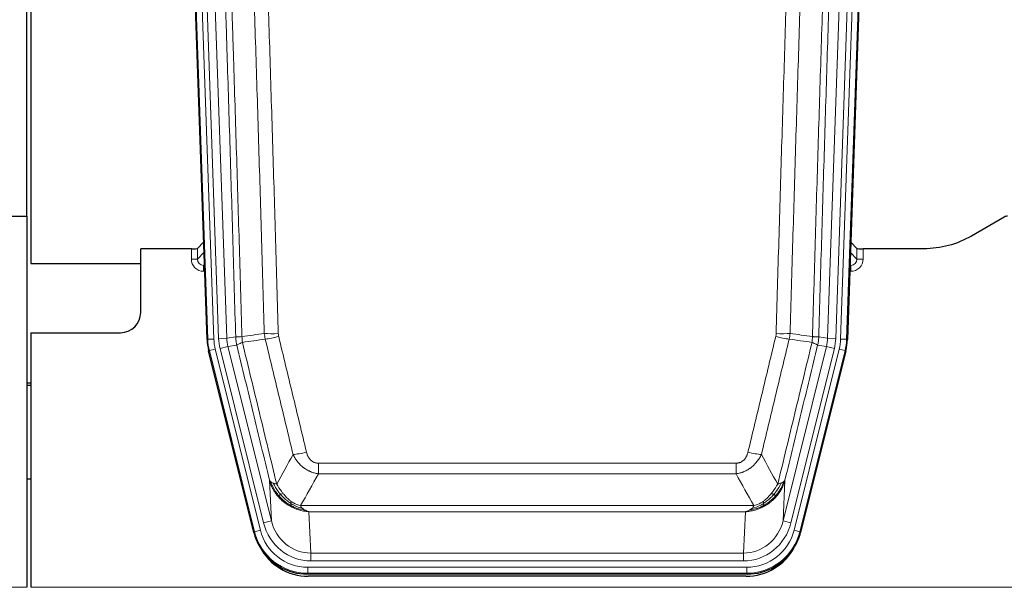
# Model space of a CAD drawing. Header units: inches. Extents: x 0 to 17820, y -10 to 12600.
# Tile 15 of 125: x 2681 to 3165, y 3028 to 3307. Entities that reach past the tile are written whole.
import ezdxf

# ---------------------------------------------------------------- set-up
doc = ezdxf.new("R2010")
doc.units = ezdxf.units.IN
doc.layers.add('1', color=7, linetype='Continuous', true_color=0xffffff)

msp = doc.modelspace()

# ---------------------------------------------------------------- linework, layer by layer
at = {"layer": '1', "color": 2, "linetype": 'Continuous', "lineweight": 25}
for p, q in [((2684.089, 3210.404), (2684.089, 3610.984)), ((2686.089, 3610.656), (2686.089, 3187.146)), ((2772.685, 3149.881), (2759.567, 3525.526)), ((3100.611, 3525.526), (3087.494, 3149.881)), ((2676.132, 3210.396), (2684.089, 3210.396)), ((2684.089, 3210.396), (2684.089, 3028.116)), ((3164.633, 3209.994), (3148.469, 3200.651)), ((2771.018, 3197.618), (2767.991, 3194.483)), ((3092.188, 3194.483), (3089.161, 3197.618)), ((2764.992, 3194.381), (2740.089, 3194.381)), ((2740.089, 3163.146), (2740.089, 3194.381)), ((3125.089, 3194.381), (3095.187, 3194.381)), ((2686.089, 3187.146), (2740.089, 3187.146)), ((2686.089, 3153.146), (2730.089, 3153.146)), ((2686.089, 3153.146), (2686.089, 3028.116)), ((2795.724, 3055.041), (2773.47, 3144.299)), ((3086.709, 3144.299), (3064.455, 3055.041)), ((2686.089, 3128.413), (2684.089, 3128.413)), ((2684.089, 3127.413), (2686.089, 3127.413)), ((2686.11, 3081.145), (2684.123, 3081.145)), ((3038.293, 3034.601), (2821.886, 3034.601)), ((3037.701, 3033.558), (2822.478, 3033.558))]:
    msp.add_line(p, q, dxfattribs=at)
at = {"layer": '1', "color": 110, "linetype": 'Continuous', "lineweight": 13}
for p, q in [((2773.059, 3149.933), (2759.948, 3525.376)), ((2762.942, 3525.481), (2776.053, 3150.038)), ((2765.334, 3524.539), (2778.4, 3150.368)), ((2769.326, 3524.678), (2782.392, 3150.507)), ((3077.787, 3150.507), (3090.853, 3524.678)), ((3094.845, 3524.539), (3081.779, 3150.368)), ((3084.126, 3150.038), (3097.237, 3525.481)), ((3100.231, 3525.376), (3087.12, 3149.933)), ((2764.982, 3189.334), (2764.992, 3194.381)), ((2767.991, 3194.483), (2767.98, 3189.252)), ((2767.98, 3189.252), (2771.194, 3192.58)), ((3088.985, 3192.58), (3092.199, 3189.252)), ((3092.199, 3189.252), (3092.188, 3194.483)), ((3095.187, 3194.381), (3095.197, 3189.334)), ((2771.4, 3186.687), (2770.973, 3186.244)), ((2770.973, 3186.244), (2771.416, 3186.244)), ((2770.973, 3186.244), (2770.973, 3183.325)), ((3088.763, 3186.244), (3089.206, 3186.244)), ((3089.206, 3186.244), (3088.779, 3186.687)), ((3089.206, 3186.244), (3089.206, 3183.325)), ((2770.973, 3183.325), (2771.517, 3183.325)), ((3089.206, 3183.325), (3088.661, 3183.325)), ((2772.685, 3149.881), (2773.059, 3149.933)), ((2776.053, 3150.038), (2773.059, 3149.933)), ((2778.4, 3150.368), (2782.392, 3150.507)), ((2779.097, 3145.406), (2782.973, 3146.372)), ((2782.392, 3150.507), (2786.769, 3151.122)), ((2787.325, 3146.984), (2782.973, 3146.372)), ((2782.973, 3146.372), (2804.325, 3060.734)), ((3055.854, 3060.734), (3077.206, 3146.372)), ((3077.206, 3146.372), (3072.854, 3146.984)), ((3073.41, 3151.122), (3077.787, 3150.507)), ((3077.206, 3146.372), (3081.082, 3145.406)), ((3077.787, 3150.507), (3081.779, 3150.368)), ((3087.12, 3149.933), (3084.126, 3150.038)), ((3087.12, 3149.933), (3087.494, 3149.881)), ((2773.843, 3144.351), (2773.47, 3144.299)), ((2776.75, 3145.076), (2773.843, 3144.351)), ((2796.017, 3055.416), (2773.843, 3144.351)), ((2776.75, 3145.076), (2798.924, 3056.141)), ((2800.449, 3059.768), (2779.097, 3145.406)), ((3059.73, 3059.768), (3081.082, 3145.406)), ((3061.255, 3056.141), (3083.429, 3145.076)), ((3086.336, 3144.351), (3064.162, 3055.416)), ((3086.336, 3144.351), (3083.429, 3145.076)), ((3086.709, 3144.299), (3086.336, 3144.351)), ((2827.418, 3089.089), (3032.761, 3089.089)), ((2827.418, 3083.848), (2827.418, 3089.089)), ((3032.761, 3083.848), (3032.761, 3089.089)), ((3032.761, 3083.848), (2827.418, 3083.848)), ((2804.325, 3060.734), (2803.368, 3080.789)), ((3056.811, 3080.789), (3055.854, 3060.734)), ((2818.687, 3068.229), (3041.492, 3068.229)), ((2822.8, 3065.199), (2823.768, 3044.92)), ((3037.379, 3065.199), (2822.8, 3065.199)), ((3036.411, 3044.92), (3037.379, 3065.199)), ((2800.449, 3059.768), (2804.325, 3060.734)), ((3059.73, 3059.768), (3055.854, 3060.734)), ((2795.724, 3055.041), (2796.017, 3055.416)), ((2798.924, 3056.141), (2796.017, 3055.416)), ((3064.162, 3055.416), (3061.255, 3056.141)), ((3064.162, 3055.416), (3064.455, 3055.041)), ((2823.768, 3044.92), (3036.411, 3044.92)), ((2823.768, 3041.056), (2823.768, 3044.92)), ((3036.411, 3041.056), (3036.411, 3044.92)), ((3036.411, 3041.056), (2823.768, 3041.056)), ((2822.179, 3034.976), (2821.886, 3034.601)), ((2822.179, 3037.972), (3038, 3037.972)), ((2822.179, 3034.976), (2822.179, 3037.972)), ((3038, 3034.976), (2822.179, 3034.976)), ((3038, 3034.976), (3038, 3037.972)), ((3038.293, 3034.601), (3038, 3034.976)), ((2196.089, 3028.116), (2684.089, 3028.116)), ((2686.089, 3028.116), (3174.089, 3028.116))]:
    msp.add_line(p, q, dxfattribs=at)
at = {"layer": '1', "color": 2, "linetype": 'Continuous', "lineweight": 25}
msp.add_arc((2730.089, 3163.146), 10, 270, 0, dxfattribs=at)
for centre, major_axis, ratio, start_param, end_param in [((3166.135, 3207.391), (0.923, -2.86), 0.9982885, 2.8298327, 3.3530369), ((2764.993, 3194.486), (-3, 0), 0.0349646, 1.5706703, 3.1078402), ((3095.186, 3194.486), (3, 0), 0.0349646, 3.1753451, 4.712515), ((2799.706, 3150.832, 0), (26.774, 3.763), 0.9986144, 3.0370169, 3.2461684), ((3060.473, 3150.832, 0), (-26.774, 3.763), 0.9986144, 3.0370169, 3.2461684), ((2821.944, 3061.638, 0), (16.66, 21.323), 0.9977958, 2.4794378, 2.7643876), ((3038.235, 3061.638, 0), (-16.66, 21.323), 0.9977958, 3.5187977, 3.8037475), ((2821.944, 3061.638, 0), (16.66, 21.323), 0.9977958, 2.7643876, 3.8037475), ((2822.504, 3060.575, 0), (16.639, 21.297), 0.9990195, 2.7203481, 3.8043419), ((3037.675, 3060.575, 0), (-16.639, 21.297), 0.9990195, 2.4788434, 3.5628372), ((3038.235, 3061.638, 0), (-16.66, 21.323), 0.9977958, 2.4794378, 3.5187977)]:
    msp.add_ellipse(centre, major_axis=major_axis, ratio=ratio, start_param=start_param, end_param=end_param, dxfattribs=at)
at = {"layer": '1', "color": 110, "linetype": 'Continuous', "lineweight": 13}
for centre, major_axis, ratio, start_param, end_param in [((2770.985, 3189.334), (-3.237, -5.067), 0.9977321, 5.2798208, 6.8506171), ((2764.982, 3189.255), (-3, 0.006), 0.0261769, 3.175273, 4.7124429), ((2770.985, 3189.255), (-1.726, -2.474), 0.9943829, 5.3201387, 6.890935), ((3089.194, 3189.334), (3.237, -5.067), 0.9977321, 5.7157535, 7.2865499), ((3089.194, 3189.255), (1.726, -2.474), 0.9943829, 5.6754356, 7.2462319), ((3095.197, 3189.255), (-3, -0.006), 0.0261769, 4.7123351, 6.249505), ((2807.723, 3153.827), (-9.996, -0.288), 0.1133347, 0.8101184, 1.5675278), ((2807.91, 3152.421), (-9.719, -2.353), 0.1107863, 0.7983441, 1.5439815), ((3052.269, 3152.421), (-9.719, 2.353), 0.1107863, 1.5976112, 2.3432486), ((3052.456, 3153.827), (-9.996, 0.288), 0.1133347, 1.5740649, 2.3314742), ((2800.071, 3150.883), (-26.766, -3.762), 0.9989218, 6.1786096, 6.387761), ((2800.071, 3150.883, 0), (23.799, 3.345), 0.9986144, 3.0370169, 3.2461684), ((2802.418, 3151.213), (-23.799, -3.345), 0.9986144, 6.1786096, 6.387761), ((2802.418, 3151.213), (-19.844, -2.789), 0.9980617, 6.1786096, 6.387761), ((3057.761, 3151.213), (19.844, -2.789), 0.9980617, 6.1786096, 6.387761), ((3057.761, 3151.213), (23.799, -3.345), 0.9986144, 6.1786096, 6.387761), ((3060.108, 3150.883, 0), (-23.799, 3.345), 0.9986144, 3.0370169, 3.2461684), ((3060.108, 3150.883), (26.766, -3.762), 0.9989218, 6.1786096, 6.387761), ((2821.571, 3095.846), (-9.722, -2.342), 0.1329353, 0.7958322, 1.5387903), ((3038.608, 3095.846), (9.722, -2.342), 0.1329353, 4.744395, 5.4873531), ((2823.688, 3065.903, 0), (1.185, -24.82), 0.9658521, 4.9157844, 6.2370968), ((2823.688, 3065.903), (1.001, -20.961), 0.9530564, 4.9157844, 6.2370968), ((3036.491, 3065.903), (-1.001, -20.961), 0.9530564, 0.0460885, 1.3674009), ((3036.491, 3065.903, 0), (-1.185, -24.82), 0.9658521, 0.0460885, 1.3674009), ((2822.231, 3062.005), (-16.651, -21.313), 0.9982842, 5.6210305, 6.9453401), ((2822.231, 3062.005, 0), (14.809, 18.954), 0.9977958, 2.4794378, 3.8037475), ((3037.948, 3062.005, 0), (-14.809, 18.954), 0.9977958, 2.4794378, 3.8037475), ((3037.948, 3062.005), (16.651, -21.313), 0.9982842, 5.6210305, 6.9453401)]:
    msp.add_ellipse(centre, major_axis=major_axis, ratio=ratio, start_param=start_param, end_param=end_param, dxfattribs=at)
for points, knots in [([(2777.629, 3524.086), (2778.2, 3508.532), (2779.328, 3477.422), (2780.973, 3430.757), (2782.04, 3399.647), (2782.828, 3376.314), (2783.219, 3364.648), (2783.671, 3351.037), (2783.863, 3345.204), (2783.991, 3341.315), (2784.055, 3339.371), (2784.374, 3329.649), (2784.754, 3317.986), (2785.191, 3304.383), (2785.378, 3298.554), (2785.502, 3294.669), (2785.564, 3292.726), (2786.12, 3275.243), (2787.093, 3244.187), (2788.504, 3197.677), (2789.412, 3166.719), (2789.858, 3151.253)], [0, 0, 0, 0, 0.125, 0.25, 0.375, 0.375, 0.4375, 0.46875, 0.484375, 0.484375, 0.5, 0.5, 0.5625, 0.59375, 0.609375, 0.609375, 0.625, 0.625, 0.75, 0.875, 1, 1, 1, 1]), ([(3070.321, 3151.253), (3070.377, 3153.186), (3070.433, 3155.119), (3070.545, 3158.987), (3070.713, 3164.789), (3071.109, 3178.329), (3071.452, 3189.942), (3072.145, 3213.175), (3073.086, 3244.174), (3074.544, 3290.738), (3075.548, 3321.825), (3076.122, 3339.323), (3076.186, 3341.267), (3076.314, 3345.156), (3076.507, 3350.99), (3076.958, 3364.603), (3077.35, 3376.273), (3077.678, 3386), (3077.744, 3387.946), (3077.876, 3391.836), (3078.074, 3397.672), (3078.539, 3411.289), (3078.942, 3422.96), (3079.754, 3446.301), (3080.851, 3477.419), (3081.979, 3508.532), (3082.55, 3524.086)], [0, 0, 0, 0, 0.015625, 0.015625, 0.03125, 0.0625, 0.125, 0.125, 0.25, 0.375, 0.5, 0.5, 0.515625, 0.515625, 0.53125, 0.5625, 0.625, 0.625, 0.640625, 0.640625, 0.65625, 0.6875, 0.75, 0.75, 0.875, 1, 1, 1, 1]), ([(2786.769, 3151.122), (2786.324, 3166.532), (2785.418, 3197.378), (2784.011, 3243.719), (2783.041, 3274.663), (2782.487, 3292.082), (2782.425, 3294.018), (2782.301, 3297.889), (2782.115, 3303.697), (2781.678, 3317.251), (2781.3, 3328.872), (2780.982, 3338.558), (2780.918, 3340.496), (2780.79, 3344.371), (2780.599, 3350.183), (2780.148, 3363.745), (2779.758, 3375.369), (2778.972, 3398.618), (2777.909, 3429.616), (2776.268, 3476.114), (2775.143, 3507.112), (2774.574, 3522.611)], [0, 0, 0, 0, 0.125, 0.25, 0.375, 0.375, 0.390625, 0.390625, 0.40625, 0.4375, 0.5, 0.5, 0.515625, 0.515625, 0.53125, 0.5625, 0.625, 0.625, 0.75, 0.875, 1, 1, 1, 1]), ([(2800.855, 3152.807), (2800.417, 3168.026), (2799.525, 3198.488), (2798.603, 3228.998), (2797.9, 3251.898), (2797.664, 3259.534), (2797.188, 3274.813), (2796.947, 3282.455), (2796.221, 3305.391), (2795.729, 3320.688), (2795.105, 3339.817), (2794.98, 3343.643), (2794.728, 3351.295), (2794.349, 3362.773), (2793.966, 3374.252), (2793.194, 3397.208), (2792.151, 3427.817), (2790.541, 3473.731), (2789.439, 3504.342), (2788.881, 3519.647)], [0, 0, 0, 0, 0.125, 0.25, 0.25, 0.3125, 0.3125, 0.375, 0.375, 0.5, 0.5, 0.53125, 0.53125, 0.5625, 0.625, 0.625, 0.75, 0.875, 1, 1, 1, 1]), ([(2795.764, 3519.991), (2796.322, 3504.666), (2797.422, 3474.018), (2799.03, 3428.046), (2800.072, 3397.399), (2800.843, 3374.414), (2801.225, 3362.921), (2801.604, 3351.429), (2801.855, 3343.767), (2801.98, 3339.937), (2802.604, 3320.783), (2803.095, 3305.467), (2803.82, 3282.503), (2804.06, 3274.851), (2804.536, 3259.553), (2804.772, 3251.907), (2805.474, 3228.979), (2806.395, 3198.431), (2807.285, 3167.931), (2807.723, 3152.693)], [0, 0, 0, 0, 0.125, 0.25, 0.375, 0.375, 0.4375, 0.46875, 0.46875, 0.5, 0.5, 0.625, 0.625, 0.6875, 0.6875, 0.75, 0.75, 0.875, 1, 1, 1, 1]), ([(3052.456, 3152.693), (3052.894, 3167.931), (3053.784, 3198.431), (3054.705, 3228.979), (3055.407, 3251.907), (3055.643, 3259.553), (3056.119, 3274.851), (3056.359, 3282.503), (3057.084, 3305.467), (3057.575, 3320.783), (3058.199, 3339.937), (3058.324, 3343.767), (3058.575, 3351.429), (3058.954, 3362.921), (3059.336, 3374.414), (3060.107, 3397.399), (3061.149, 3428.046), (3062.757, 3474.018), (3063.857, 3504.666), (3064.415, 3519.991)], [0, 0, 0, 0, 0.125, 0.25, 0.25, 0.3125, 0.3125, 0.375, 0.375, 0.5, 0.5, 0.53125, 0.53125, 0.5625, 0.625, 0.625, 0.75, 0.875, 1, 1, 1, 1]), ([(3071.298, 3519.647), (3070.74, 3504.342), (3069.638, 3473.731), (3068.028, 3427.817), (3066.985, 3397.208), (3066.213, 3374.252), (3065.83, 3362.773), (3065.451, 3351.295), (3065.199, 3343.643), (3065.074, 3339.817), (3064.45, 3320.688), (3063.958, 3305.391), (3063.231, 3282.455), (3062.991, 3274.813), (3062.515, 3259.534), (3062.279, 3251.898), (3061.576, 3228.998), (3060.654, 3198.488), (3059.762, 3168.026), (3059.324, 3152.807)], [0, 0, 0, 0, 0.125, 0.25, 0.375, 0.375, 0.4375, 0.46875, 0.46875, 0.5, 0.5, 0.625, 0.625, 0.6875, 0.6875, 0.75, 0.75, 0.875, 1, 1, 1, 1]), ([(3085.605, 3522.611), (3085.036, 3507.112), (3083.911, 3476.11), (3082.817, 3445.103), (3082.008, 3421.846), (3081.606, 3410.217), (3081.142, 3396.649), (3080.944, 3390.834), (3080.813, 3386.957), (3080.747, 3385.018), (3080.419, 3375.327), (3080.029, 3363.698), (3079.579, 3350.134), (3079.387, 3344.321), (3079.259, 3340.447), (3079.196, 3338.509), (3078.623, 3321.074), (3077.622, 3290.1), (3076.167, 3243.705), (3074.761, 3197.375), (3073.855, 3166.533), (3073.41, 3151.122)], [0, 0, 0, 0, 0.125, 0.25, 0.25, 0.3125, 0.34375, 0.359375, 0.359375, 0.375, 0.375, 0.4375, 0.46875, 0.484375, 0.484375, 0.5, 0.5, 0.625, 0.75, 0.875, 1, 1, 1, 1]), ([(2786.769, 3151.122), (2786.794, 3151.12), (2786.845, 3151.117), (2787.033, 3151.114), (2787.303, 3151.116), (2787.778, 3151.123), (2788.562, 3151.152), (2789.426, 3151.219), (2789.858, 3151.253)], [0, 0, 0, 0, 0.1250992, 0.25018, 0.3752424, 0.5002868, 0.7501372, 1, 1, 1, 1]), ([(2790.07, 3148.418), (2789.995, 3148.884), (2789.953, 3149.354), (2789.895, 3150.299), (2789.879, 3150.775), (2789.858, 3151.253)], [0, 0, 0, 0, 0.5, 0.5, 1, 1, 1, 1]), ([(2807.91, 3151.281), (2807.854, 3151.513), (2807.811, 3151.747), (2807.748, 3152.217), (2807.729, 3152.454), (2807.723, 3152.693)], [0, 0, 0, 0, 0.5, 0.5, 1, 1, 1, 1]), ([(2807.91, 3151.281), (2810.195, 3141.803), (2812.477, 3132.33), (2815.892, 3118.129), (2817.029, 3113.397), (2819.302, 3103.936), (2820.437, 3099.207), (2821.571, 3094.479)], [0, 0, 0, 0, 0.5, 0.5, 0.75, 0.75, 1, 1, 1, 1]), ([(3038.608, 3094.479), (3039.742, 3099.207), (3040.877, 3103.936), (3043.149, 3113.397), (3044.287, 3118.129), (3047.702, 3132.33), (3049.984, 3141.803), (3052.269, 3151.281)], [0, 0, 0, 0, 0.25, 0.25, 0.5, 0.5, 1, 1, 1, 1]), ([(3052.456, 3152.693), (3052.45, 3152.454), (3052.431, 3152.217), (3052.368, 3151.747), (3052.325, 3151.513), (3052.269, 3151.281)], [0, 0, 0, 0, 0.5, 0.5, 1, 1, 1, 1]), ([(3070.321, 3151.253), (3070.3, 3150.775), (3070.284, 3150.299), (3070.226, 3149.354), (3070.184, 3148.884), (3070.109, 3148.418)], [0, 0, 0, 0, 0.5, 0.5, 1, 1, 1, 1]), ([(3070.321, 3151.253), (3070.51, 3151.237), (3070.912, 3151.205), (3071.477, 3151.168), (3072.032, 3151.139), (3072.648, 3151.117), (3073.207, 3151.108), (3073.342, 3151.117), (3073.41, 3151.122)], [0, 0, 0, 0, 0.1064395, 0.2252974, 0.3565726, 0.5002636, 0.7501339, 1, 1, 1, 1]), ([(2787.325, 3146.984), (2787.256, 3147.288), (2787.102, 3147.966), (2786.909, 3149.167), (2786.802, 3150.245), (2786.776, 3150.943), (2786.769, 3151.122)], [0, 0, 0, 0, 0.2247758, 0.4999124, 0.8717677, 1, 1, 1, 1]), ([(2787.325, 3146.984), (2787.346, 3147.035), (2787.424, 3147.101), (2787.688, 3147.268), (2787.873, 3147.368), (2788.345, 3147.605), (2788.63, 3147.742), (2789.289, 3148.052), (2789.661, 3148.226), (2790.07, 3148.418)], [0, 0, 0, 0, 0.25, 0.25, 0.5, 0.5, 0.75, 0.75, 1, 1, 1, 1]), ([(2803.368, 3080.789), (2802.037, 3086.297), (2800.704, 3091.807), (2798.037, 3102.832), (2796.701, 3108.346), (2792.691, 3124.895), (2790.011, 3135.936), (2787.325, 3146.984)], [0, 0, 0, 0, 0.25, 0.25, 0.5, 0.5, 1, 1, 1, 1]), ([(2790.07, 3148.418), (2792.892, 3136.794), (2795.708, 3125.178), (2799.922, 3107.766), (2801.324, 3101.965), (2804.127, 3090.366), (2805.526, 3084.57), (2806.924, 3078.775)], [0, 0, 0, 0, 0.5, 0.5, 0.75, 0.75, 1, 1, 1, 1]), ([(2814.991, 3093.284), (2813.856, 3098.005), (2812.719, 3102.728), (2810.444, 3112.176), (2809.305, 3116.902), (2805.886, 3131.083), (2803.602, 3140.542), (2801.314, 3150.008)], [0, 0, 0, 0, 0.25, 0.25, 0.5, 0.5, 1, 1, 1, 1]), ([(3058.865, 3150.008), (3056.577, 3140.542), (3054.293, 3131.083), (3050.874, 3116.902), (3049.735, 3112.176), (3047.46, 3102.728), (3046.323, 3098.005), (3045.188, 3093.284)], [0, 0, 0, 0, 0.5, 0.5, 0.75, 0.75, 1, 1, 1, 1]), ([(3053.255, 3078.775), (3054.653, 3084.57), (3056.052, 3090.366), (3058.855, 3101.965), (3060.257, 3107.766), (3064.471, 3125.178), (3067.287, 3136.794), (3070.109, 3148.418)], [0, 0, 0, 0, 0.25, 0.25, 0.5, 0.5, 1, 1, 1, 1]), ([(3072.854, 3146.984), (3070.168, 3135.936), (3067.488, 3124.895), (3063.478, 3108.346), (3062.142, 3102.832), (3059.475, 3091.807), (3058.142, 3086.297), (3056.811, 3080.789)], [0, 0, 0, 0, 0.5, 0.5, 0.75, 0.75, 1, 1, 1, 1]), ([(3070.109, 3148.418), (3070.517, 3148.226), (3070.89, 3148.052), (3071.549, 3147.742), (3071.834, 3147.605), (3072.306, 3147.368), (3072.491, 3147.268), (3072.755, 3147.101), (3072.833, 3147.035), (3072.854, 3146.984)], [0, 0, 0, 0, 0.25, 0.25, 0.5, 0.5, 0.75, 0.75, 1, 1, 1, 1]), ([(3073.41, 3151.122), (3073.403, 3150.943), (3073.377, 3150.245), (3073.27, 3149.167), (3073.077, 3147.966), (3072.923, 3147.288), (3072.854, 3146.984)], [0, 0, 0, 0, 0.1283244, 0.5000876, 0.7752121, 1, 1, 1, 1]), ([(2827.418, 3083.848), (2827.083, 3083.896), (2826.75, 3083.955), (2826.087, 3084.094), (2825.759, 3084.174), (2824.783, 3084.444), (2824.145, 3084.666), (2823.443, 3084.963), (2823.365, 3084.997), (2823.209, 3085.066), (2823.132, 3085.101), (2822.9, 3085.208), (2822.747, 3085.281), (2822.293, 3085.51), (2821.698, 3085.833), (2821.125, 3086.195), (2820.704, 3086.48), (2820.495, 3086.626), (2820.29, 3086.778), (2820.154, 3086.88), (2820.086, 3086.932), (2819.48, 3087.401), (2818.972, 3087.849), (2818.253, 3088.566), (2818.021, 3088.812), (2817.682, 3089.192), (2817.571, 3089.321), (2817.353, 3089.581), (2817.245, 3089.714), (2816.718, 3090.381), (2816.33, 3090.935), (2815.615, 3092.082), (2815.289, 3092.674), (2814.991, 3093.284)], [0, 0, 0, 0, 0.0625, 0.0625, 0.125, 0.125, 0.25, 0.25, 0.265625, 0.265625, 0.28125, 0.28125, 0.3125, 0.3125, 0.375, 0.4375, 0.4375, 0.46875, 0.484375, 0.484375, 0.5, 0.5, 0.625, 0.625, 0.6875, 0.6875, 0.71875, 0.71875, 0.75, 0.75, 0.875, 0.875, 1, 1, 1, 1]), ([(2827.418, 3089.089), (2827.236, 3089.089), (2827.053, 3089.096), (2826.689, 3089.128), (2826.51, 3089.152), (2826.154, 3089.218), (2825.979, 3089.259), (2825.632, 3089.358), (2825.461, 3089.417), (2825.25, 3089.502), (2825.208, 3089.52), (2825.124, 3089.557), (2825, 3089.613), (2824.879, 3089.674), (2824.64, 3089.801), (2824.332, 3089.988), (2824.045, 3090.205), (2823.872, 3090.35), (2823.837, 3090.379), (2823.769, 3090.439), (2823.736, 3090.47), (2823.636, 3090.563), (2823.571, 3090.626), (2823.381, 3090.819), (2823.262, 3090.953), (2823.035, 3091.231), (2822.928, 3091.374), (2822.725, 3091.669), (2822.63, 3091.821), (2822.517, 3092.016), (2822.494, 3092.055), (2822.451, 3092.134), (2822.429, 3092.174), (2822.365, 3092.293), (2822.324, 3092.374), (2822.205, 3092.616), (2822.132, 3092.78), (2821.995, 3093.11), (2821.931, 3093.278), (2821.755, 3093.785), (2821.655, 3094.129), (2821.571, 3094.479)], [0, 0, 0, 0, 0.0625, 0.0625, 0.125, 0.125, 0.1875, 0.1875, 0.25, 0.25, 0.265625, 0.265625, 0.28125, 0.3125, 0.3125, 0.375, 0.4375, 0.4375, 0.453125, 0.453125, 0.46875, 0.46875, 0.5, 0.5, 0.5625, 0.5625, 0.625, 0.625, 0.6875, 0.6875, 0.703125, 0.703125, 0.71875, 0.71875, 0.75, 0.75, 0.8125, 0.8125, 0.875, 0.875, 1, 1, 1, 1]), ([(3038.608, 3094.479), (3038.587, 3094.392), (3038.565, 3094.304), (3038.519, 3094.13), (3038.494, 3094.043), (3038.419, 3093.784), (3038.365, 3093.613), (3038.247, 3093.275), (3038.183, 3093.108), (3038.047, 3092.778), (3037.973, 3092.616), (3037.816, 3092.294), (3037.732, 3092.136), (3037.597, 3091.903), (3037.55, 3091.826), (3037.454, 3091.673), (3037.404, 3091.597), (3037.25, 3091.373), (3037.142, 3091.228), (3036.914, 3090.95), (3036.794, 3090.815), (3036.605, 3090.622), (3036.508, 3090.528), (3036.407, 3090.437), (3036.339, 3090.377), (3036.304, 3090.347), (3036.129, 3090.201), (3035.985, 3090.092), (3035.538, 3089.79), (3035.221, 3089.621), (3034.801, 3089.451), (3034.716, 3089.419), (3034.543, 3089.36), (3034.456, 3089.332), (3034.195, 3089.257), (3034.019, 3089.216), (3033.664, 3089.152), (3033.485, 3089.128), (3033.125, 3089.096), (3032.943, 3089.089), (3032.761, 3089.089)], [0, 0, 0, 0, 0.03125, 0.03125, 0.0625, 0.0625, 0.125, 0.125, 0.1875, 0.1875, 0.25, 0.25, 0.3125, 0.3125, 0.34375, 0.34375, 0.375, 0.375, 0.4375, 0.4375, 0.5, 0.5, 0.53125, 0.546875, 0.546875, 0.5625, 0.5625, 0.625, 0.625, 0.75, 0.75, 0.78125, 0.78125, 0.8125, 0.8125, 0.875, 0.875, 0.9375, 0.9375, 1, 1, 1, 1]), ([(3045.188, 3093.284), (3044.89, 3092.673), (3044.564, 3092.082), (3043.851, 3090.938), (3043.464, 3090.386), (3042.836, 3089.59), (3042.564, 3089.265), (3042.279, 3088.948), (3042.164, 3088.823), (3042.106, 3088.76), (3041.93, 3088.574), (3041.811, 3088.452), (3041.209, 3087.852), (3040.7, 3087.402), (3040.028, 3086.881), (3039.891, 3086.779), (3039.684, 3086.629), (3039.615, 3086.579), (3039.475, 3086.481), (3039.405, 3086.433), (3039.053, 3086.194), (3038.766, 3086.013), (3037.89, 3085.499), (3037.285, 3085.195), (3036.582, 3084.898), (3036.503, 3084.865), (3036.345, 3084.802), (3036.266, 3084.771), (3036.028, 3084.679), (3035.869, 3084.621), (3035.389, 3084.454), (3035.067, 3084.353), (3034.091, 3084.083), (3033.431, 3083.945), (3032.761, 3083.848)], [0, 0, 0, 0, 0.125, 0.125, 0.25, 0.25, 0.3125, 0.328125, 0.328125, 0.34375, 0.34375, 0.375, 0.375, 0.5, 0.5, 0.53125, 0.53125, 0.546875, 0.546875, 0.5625, 0.5625, 0.625, 0.625, 0.75, 0.75, 0.765625, 0.765625, 0.78125, 0.78125, 0.8125, 0.8125, 0.875, 0.875, 1, 1, 1, 1]), ([(2807.399, 3072.963), (2807.152, 3073.269), (2806.595, 3073.961), (2805.761, 3075.184), (2804.878, 3076.725), (2804.01, 3078.613), (2803.591, 3080.032), (2803.368, 3080.789)], [0, 0, 0, 0, 0.132495, 0.2987501, 0.4987593, 0.7325133, 1, 1, 1, 1]), ([(2807.889, 3073.193), (2807.455, 3073.703), (2807.045, 3074.233), (2805.515, 3076.415), (2804.619, 3078.194), (2804.007, 3080.007)], [0, 0, 0, 0, 0.25, 0.25, 1, 1, 1, 1]), ([(2808.875, 3073.72), (2808.504, 3074.152), (2808.147, 3074.596), (2806.786, 3076.415), (2805.916, 3077.869), (2805.217, 3079.335)], [0, 0, 0, 0, 0.25, 0.25, 1, 1, 1, 1]), ([(2810.099, 3074.169), (2809.801, 3074.539), (2809.51, 3074.917), (2808.383, 3076.447), (2807.617, 3077.635), (2806.924, 3078.775)], [0, 0, 0, 0, 0.25, 0.25, 1, 1, 1, 1]), ([(3053.255, 3078.775), (3052.562, 3077.635), (3051.796, 3076.447), (3050.669, 3074.917), (3050.378, 3074.539), (3050.079, 3074.169)], [0, 0, 0, 0, 0.75, 0.75, 1, 1, 1, 1]), ([(3054.962, 3079.335), (3054.263, 3077.869), (3053.393, 3076.415), (3052.032, 3074.596), (3051.675, 3074.152), (3051.304, 3073.72)], [0, 0, 0, 0, 0.75, 0.75, 1, 1, 1, 1]), ([(3056.172, 3080.007), (3055.56, 3078.194), (3054.664, 3076.415), (3053.134, 3074.233), (3052.724, 3073.703), (3052.29, 3073.193)], [0, 0, 0, 0, 0.75, 0.75, 1, 1, 1, 1]), ([(3056.811, 3080.789), (3056.69, 3080.355), (3056.456, 3079.517), (3056.015, 3078.334), (3055.545, 3077.263), (3055.056, 3076.301), (3054.563, 3075.446), (3054.081, 3074.691), (3053.62, 3074.034), (3053.192, 3073.466), (3052.911, 3073.123), (3052.78, 3072.963)], [0, 0, 0, 0, 0.1527923, 0.2951653, 0.4271184, 0.5486511, 0.6597631, 0.7604539, 0.8507236, 0.9305721, 1, 1, 1, 1]), ([(3054.962, 3079.335), (3054.839, 3079.283), (3054.711, 3079.233), (3054.379, 3079.111), (3054.168, 3079.04), (3053.726, 3078.904), (3053.495, 3078.839), (3053.255, 3078.775)], [0, 0, 0, 0, 0.25, 0.25, 0.625, 0.625, 1, 1, 1, 1]), ([(3056.172, 3080.007), (3056.133, 3079.976), (3056.093, 3079.946), (3055.925, 3079.827), (3055.786, 3079.74), (3055.483, 3079.572), (3055.319, 3079.491), (3055.083, 3079.386), (3055.023, 3079.36), (3054.962, 3079.335)], [0, 0, 0, 0, 0.125, 0.125, 0.5, 0.5, 0.875, 0.875, 1, 1, 1, 1]), ([(3056.811, 3080.789), (3056.727, 3080.581), (3056.585, 3080.381), (3056.322, 3080.129), (3056.25, 3080.067), (3056.172, 3080.007)], [0, 0, 0, 0, 0.75, 0.75, 1, 1, 1, 1]), ([(2807.889, 3073.193), (2807.92, 3073.21), (2807.953, 3073.228), (2808.087, 3073.303), (2808.2, 3073.366), (2808.449, 3073.502), (2808.586, 3073.574), (2808.777, 3073.671), (2808.826, 3073.696), (2808.875, 3073.72)], [0, 0, 0, 0, 0.125, 0.125, 0.5, 0.5, 0.875, 0.875, 1, 1, 1, 1]), ([(2808.875, 3073.72), (2808.974, 3073.768), (2809.075, 3073.816), (2809.332, 3073.93), (2809.489, 3073.994), (2809.8, 3074.1), (2809.953, 3074.143), (2810.099, 3074.169)], [0, 0, 0, 0, 0.25, 0.25, 0.625, 0.625, 1, 1, 1, 1]), ([(2813.919, 3069.308), (2813.69, 3069.455), (2813.463, 3069.606), (2812.561, 3070.232), (2811.902, 3070.748), (2810.632, 3071.859), (2810.022, 3072.455), (2809.25, 3073.291), (2809.061, 3073.504), (2808.875, 3073.72)], [0, 0, 0, 0, 0.125, 0.125, 0.5, 0.5, 0.875, 0.875, 1, 1, 1, 1]), ([(2814.069, 3070.29), (2813.889, 3070.421), (2813.71, 3070.556), (2813.003, 3071.115), (2812.488, 3071.574), (2811.494, 3072.555), (2811.015, 3073.077), (2810.4, 3073.8), (2810.249, 3073.984), (2810.099, 3074.169)], [0, 0, 0, 0, 0.125, 0.125, 0.5, 0.5, 0.875, 0.875, 1, 1, 1, 1]), ([(3050.079, 3074.169), (3049.93, 3073.984), (3049.779, 3073.8), (3049.164, 3073.077), (3048.685, 3072.555), (3047.691, 3071.574), (3047.176, 3071.115), (3046.469, 3070.556), (3046.29, 3070.421), (3046.11, 3070.29)], [0, 0, 0, 0, 0.125, 0.125, 0.5, 0.5, 0.875, 0.875, 1, 1, 1, 1]), ([(3051.304, 3073.72), (3051.118, 3073.504), (3050.929, 3073.291), (3050.157, 3072.455), (3049.547, 3071.859), (3048.277, 3070.748), (3047.618, 3070.232), (3046.716, 3069.606), (3046.489, 3069.455), (3046.26, 3069.308)], [0, 0, 0, 0, 0.125, 0.125, 0.5, 0.5, 0.875, 0.875, 1, 1, 1, 1]), ([(3051.304, 3073.72), (3051.205, 3073.768), (3051.104, 3073.816), (3050.847, 3073.93), (3050.69, 3073.994), (3050.379, 3074.1), (3050.226, 3074.143), (3050.079, 3074.169)], [0, 0, 0, 0, 0.25, 0.25, 0.625, 0.625, 1, 1, 1, 1]), ([(3052.29, 3073.193), (3052.259, 3073.21), (3052.226, 3073.228), (3052.092, 3073.303), (3051.979, 3073.366), (3051.73, 3073.502), (3051.593, 3073.574), (3051.402, 3073.671), (3051.353, 3073.696), (3051.304, 3073.72)], [0, 0, 0, 0, 0.125, 0.125, 0.5, 0.5, 0.875, 0.875, 1, 1, 1, 1]), ([(2807.399, 3072.963), (2807.435, 3072.969), (2807.478, 3072.984), (2807.583, 3073.029), (2807.645, 3073.061), (2807.771, 3073.128), (2807.828, 3073.159), (2807.889, 3073.193)], [0, 0, 0, 0, 0.375, 0.375, 0.75, 0.75, 1, 1, 1, 1]), ([(2814.402, 3067.48), (2814.005, 3067.685), (2813.193, 3068.103), (2811.999, 3068.841), (2810.802, 3069.686), (2809.623, 3070.653), (2808.467, 3071.74), (2807.76, 3072.55), (2807.399, 3072.963)], [0, 0, 0, 0, 0.1495041, 0.3058451, 0.4690463, 0.6391276, 0.8161069, 1, 1, 1, 1]), ([(2814.087, 3068.193), (2813.798, 3068.348), (2813.512, 3068.51), (2812.378, 3069.188), (2811.555, 3069.76), (2809.99, 3071.02), (2809.249, 3071.707), (2808.33, 3072.687), (2808.107, 3072.938), (2807.889, 3073.193)], [0, 0, 0, 0, 0.125, 0.125, 0.5, 0.5, 0.875, 0.875, 1, 1, 1, 1]), ([(2813.919, 3069.308), (2813.917, 3069.407), (2813.919, 3069.503), (2813.932, 3069.738), (2813.948, 3069.872), (2813.996, 3070.108), (2814.028, 3070.211), (2814.069, 3070.29)], [0, 0, 0, 0, 0.25, 0.25, 0.625, 0.625, 1, 1, 1, 1]), ([(2819.557, 3066.891), (2818.147, 3067.211), (2816.711, 3067.752), (2814.84, 3068.745), (2814.376, 3069.016), (2813.919, 3069.308)], [0, 0, 0, 0, 0.75, 0.75, 1, 1, 1, 1]), ([(2814.087, 3068.193), (2814.075, 3068.233), (2814.064, 3068.274), (2814.019, 3068.443), (2813.99, 3068.579), (2813.946, 3068.864), (2813.931, 3069.013), (2813.921, 3069.21), (2813.919, 3069.259), (2813.919, 3069.308)], [0, 0, 0, 0, 0.125, 0.125, 0.5, 0.5, 0.875, 0.875, 1, 1, 1, 1]), ([(2818.687, 3068.229), (2817.466, 3068.442), (2816.29, 3068.907), (2814.796, 3069.787), (2814.429, 3070.029), (2814.069, 3070.29)], [0, 0, 0, 0, 0.75, 0.75, 1, 1, 1, 1]), ([(3046.26, 3069.308), (3045.803, 3069.016), (3045.339, 3068.745), (3043.468, 3067.751), (3042.032, 3067.211), (3040.622, 3066.891)], [0, 0, 0, 0, 0.25, 0.25, 1, 1, 1, 1]), ([(3046.11, 3070.29), (3045.75, 3070.029), (3045.383, 3069.787), (3043.889, 3068.907), (3042.713, 3068.442), (3041.492, 3068.229)], [0, 0, 0, 0, 0.25, 0.25, 1, 1, 1, 1]), ([(3052.78, 3072.963), (3052.471, 3072.607), (3051.864, 3071.907), (3050.881, 3070.952), (3049.878, 3070.085), (3048.858, 3069.309), (3047.831, 3068.62), (3046.809, 3068.008), (3046.117, 3067.654), (3045.777, 3067.48)], [0, 0, 0, 0, 0.1580483, 0.3110147, 0.4589091, 0.6017421, 0.7395257, 0.8722733, 1, 1, 1, 1]), ([(3052.29, 3073.193), (3052.072, 3072.938), (3051.849, 3072.687), (3050.93, 3071.707), (3050.189, 3071.02), (3048.624, 3069.76), (3047.801, 3069.188), (3046.667, 3068.51), (3046.381, 3068.348), (3046.092, 3068.193)], [0, 0, 0, 0, 0.125, 0.125, 0.5, 0.5, 0.875, 0.875, 1, 1, 1, 1]), ([(3046.092, 3068.193), (3046.104, 3068.233), (3046.115, 3068.274), (3046.16, 3068.443), (3046.189, 3068.579), (3046.233, 3068.864), (3046.248, 3069.012), (3046.258, 3069.21), (3046.26, 3069.259), (3046.26, 3069.308)], [0, 0, 0, 0, 0.125, 0.125, 0.5, 0.5, 0.875, 0.875, 1, 1, 1, 1]), ([(3046.26, 3069.308), (3046.262, 3069.407), (3046.26, 3069.503), (3046.247, 3069.738), (3046.231, 3069.872), (3046.183, 3070.108), (3046.151, 3070.211), (3046.11, 3070.29)], [0, 0, 0, 0, 0.25, 0.25, 0.625, 0.625, 1, 1, 1, 1]), ([(3052.78, 3072.963), (3052.708, 3072.976), (3052.609, 3073.02), (3052.407, 3073.128), (3052.351, 3073.159), (3052.29, 3073.193)], [0, 0, 0, 0, 0.75, 0.75, 1, 1, 1, 1]), ([(2814.402, 3067.48), (2814.369, 3067.539), (2814.329, 3067.608), (2814.247, 3067.77), (2814.205, 3067.862), (2814.137, 3068.037), (2814.111, 3068.113), (2814.087, 3068.193)], [0, 0, 0, 0, 0.375, 0.375, 0.75, 0.75, 1, 1, 1, 1]), ([(2821.229, 3065.89), (2819.456, 3066.113), (2817.627, 3066.596), (2815.253, 3067.601), (2814.665, 3067.882), (2814.087, 3068.193)], [0, 0, 0, 0, 0.75, 0.75, 1, 1, 1, 1]), ([(2822.8, 3065.199), (2822.355, 3065.24), (2821.453, 3065.323), (2820.079, 3065.553), (2818.676, 3065.871), (2817.253, 3066.294), (2815.815, 3066.819), (2814.877, 3067.258), (2814.402, 3067.48)], [0, 0, 0, 0, 0.1561441, 0.3164106, 0.4808681, 0.6495804, 0.8226062, 1, 1, 1, 1]), ([(2819.557, 3066.891), (2819.439, 3066.987), (2819.329, 3067.087), (2819.08, 3067.346), (2818.955, 3067.51), (2818.769, 3067.855), (2818.708, 3068.037), (2818.687, 3068.229)], [0, 0, 0, 0, 0.25, 0.25, 0.625, 0.625, 1, 1, 1, 1]), ([(2821.229, 3065.89), (2821.155, 3065.926), (2821.081, 3065.962), (2820.785, 3066.109), (2820.563, 3066.227), (2820.136, 3066.477), (2819.93, 3066.609), (2819.678, 3066.795), (2819.617, 3066.842), (2819.557, 3066.891)], [0, 0, 0, 0, 0.125, 0.125, 0.5, 0.5, 0.875, 0.875, 1, 1, 1, 1]), ([(2822.8, 3065.199), (2822.647, 3065.265), (2822.471, 3065.339), (2822.088, 3065.502), (2821.881, 3065.592), (2821.523, 3065.752), (2821.376, 3065.82), (2821.229, 3065.89)], [0, 0, 0, 0, 0.375, 0.375, 0.75, 0.75, 1, 1, 1, 1]), ([(3045.777, 3067.48), (3045.37, 3067.288), (3044.564, 3066.908), (3043.331, 3066.437), (3042.107, 3066.042), (3040.894, 3065.726), (3039.7, 3065.482), (3038.529, 3065.302), (3037.76, 3065.233), (3037.379, 3065.199)], [0, 0, 0, 0, 0.1523218, 0.3014284, 0.4473536, 0.5901335, 0.7298066, 0.8664141, 1, 1, 1, 1]), ([(3037.379, 3065.199), (3037.502, 3065.251), (3037.778, 3065.367), (3038.311, 3065.592), (3038.724, 3065.785), (3038.95, 3065.89)], [0, 0, 0, 0, 0.2664231, 0.5992998, 1, 1, 1, 1]), ([(3046.092, 3068.193), (3045.514, 3067.882), (3044.926, 3067.601), (3042.552, 3066.596), (3040.723, 3066.113), (3038.95, 3065.89)], [0, 0, 0, 0, 0.25, 0.25, 1, 1, 1, 1]), ([(3038.95, 3065.89), (3039.16, 3065.995), (3039.453, 3066.14), (3039.9, 3066.389), (3040.253, 3066.608), (3040.506, 3066.802), (3040.622, 3066.891)], [0, 0, 0, 0, 0.3659786, 0.5111863, 0.7766492, 1, 1, 1, 1]), ([(3040.622, 3066.891), (3040.855, 3067.096), (3041.277, 3067.47), (3041.426, 3067.994), (3041.492, 3068.229)], [0, 0, 0, 0, 0.5515604, 1, 1, 1, 1]), ([(3045.777, 3067.48), (3045.81, 3067.539), (3045.85, 3067.608), (3045.931, 3067.77), (3045.974, 3067.862), (3046.042, 3068.037), (3046.068, 3068.113), (3046.092, 3068.193)], [0, 0, 0, 0, 0.375, 0.375, 0.75, 0.75, 1, 1, 1, 1])]:
    msp.add_open_spline(points, degree=3, knots=knots, dxfattribs=at)
at = {"layer": '1', "color": 2, "linetype": 'Continuous', "lineweight": 25}
msp.add_open_spline([(3148.469, 3200.651), (3144.936, 3198.609), (3141.134, 3197.033), (3133.251, 3194.919), (3129.17, 3194.381), (3125.089, 3194.381)], degree=3, knots=[0, 0, 0, 0, 0.5, 0.5, 1, 1, 1, 1], dxfattribs=at)
at = {"layer": '1', "color": 110, "linetype": 'Continuous', "lineweight": 13}
for points in [[(2789.858, 3151.253), (2793.523, 3151.773), (2797.189, 3152.291), (2800.855, 3152.807)], [(2801.314, 3150.008), (2801.201, 3150.467), (2801.013, 3151.394), (2800.896, 3152.334), (2800.855, 3152.807)], [(3059.324, 3152.807), (3059.283, 3152.334), (3059.166, 3151.394), (3058.978, 3150.467), (3058.865, 3150.008)], [(3059.324, 3152.807), (3062.99, 3152.291), (3066.656, 3151.773), (3070.321, 3151.253)], [(2801.314, 3150.008), (2797.565, 3149.48), (2793.817, 3148.95), (2790.07, 3148.418)], [(3070.109, 3148.418), (3066.362, 3148.95), (3062.614, 3149.48), (3058.865, 3150.008)], [(2806.924, 3078.775), (2809.598, 3083.616), (2812.287, 3088.453), (2814.991, 3093.284)], [(3045.188, 3093.284), (3047.892, 3088.453), (3050.581, 3083.616), (3053.255, 3078.775)], [(2827.418, 3083.848), (2824.49, 3078.647), (2821.58, 3073.441), (2818.687, 3068.229)], [(3041.492, 3068.229), (3038.599, 3073.441), (3035.689, 3078.647), (3032.761, 3083.848)], [(2803.368, 3080.789), (2803.482, 3080.503), (2803.697, 3080.241), (2804.007, 3080.007)], [(2804.007, 3080.007), (2804.319, 3079.756), (2804.727, 3079.531), (2805.217, 3079.335)], [(2805.217, 3079.335), (2805.709, 3079.121), (2806.283, 3078.935), (2806.924, 3078.775)]]:
    msp.add_open_spline(points, degree=3, dxfattribs=at)

doc.saveas('drawing.dxf')
